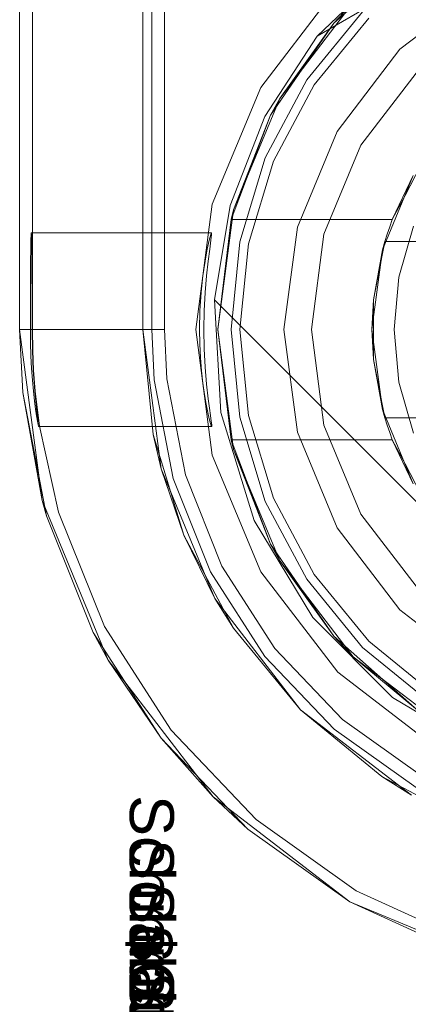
# Model space of a CAD drawing. Extents: x -620 to 300, y 62 to 1112.
# Tile 127 of 200: x 166.5752 to 166.6441, y 602.4539 to 602.6285. Entities that reach past the tile are written whole.
import ezdxf

# ---------------------------------------------------------------- set-up
doc = ezdxf.new("R2010")
doc.units = 0
doc.layers.get('0').update_dxf_attribs({"lineweight": 13})
doc.layers.add('AM_6-A06CPVRYL0', color=2, linetype='Continuous', lineweight=35, true_color=0xffff00)
doc.styles.get("Standard").update_dxf_attribs({"font": 'ARIALN.TTF'})

# ---------------------------------------------------------------- blocks, each defined once
blk = doc.blocks.new('Referenz-A06CPVRZL0')
at = {"color": 9, "linetype": 'ByBlock', "lineweight": 13, "ltscale": 0.13, "true_color": 0xc1c9c4}
for p, q in [((166.57515, 605.1517), (166.57515, 602.57358)), ((166.57515, 602.57358), (166.57515, 605.1517)), ((166.59703, 602.57358), (166.59703, 605.1517)), ((166.59859, 602.57358), (166.59859, 603.62826)), ((166.59703, 602.71108), (166.59703, 602.57358)), ((166.64262, 602.62329), (166.65719, 602.63447)), ((166.65719, 602.63447), (166.64262, 602.62329)), ((166.63599, 602.62992), (166.62608, 602.61785)), ((166.62608, 602.61785), (166.63599, 602.62992)), ((166.6371, 602.62882), (166.62738, 602.61698)), ((166.63145, 602.60873), (166.64262, 602.62329)), ((166.64262, 602.62329), (166.63145, 602.60873)), ((166.64607, 602.61985), (166.63567, 602.60629)), ((166.63567, 602.60629), (166.64607, 602.61985)), ((166.62608, 602.61785), (166.61872, 602.60407)), ((166.61872, 602.60407), (166.62608, 602.61785)), ((166.62738, 602.61698), (166.62016, 602.60347)), ((166.62443, 602.59177), (166.63145, 602.60873)), ((166.63145, 602.60873), (166.62443, 602.59177)), ((166.63567, 602.60629), (166.62913, 602.59051)), ((166.62913, 602.59051), (166.63567, 602.60629)), ((166.61872, 602.60407), (166.61419, 602.58912)), ((166.61419, 602.58912), (166.61872, 602.60407)), ((166.62016, 602.60347), (166.61572, 602.58882)), ((166.62203, 602.57358), (166.62443, 602.59177)), ((166.62443, 602.59177), (166.62203, 602.57358)), ((166.62913, 602.59051), (166.6269, 602.57358)), ((166.6269, 602.57358), (166.62913, 602.59051)), ((166.61419, 602.58912), (166.61265, 602.57358)), ((166.61265, 602.57358), (166.61419, 602.58912)), ((166.61572, 602.58882), (166.61422, 602.57358)), ((166.57515, 602.57358), (166.57915, 602.54325)), ((166.57515, 602.57358), (166.57569, 602.56244)), ((166.57555, 602.57358), (166.57515, 602.57358)), ((166.57569, 602.56244), (166.57515, 602.57358)), ((166.57515, 602.57358), (166.57515, 602.57358)), ((166.57674, 602.57358), (166.57555, 602.57358)), ((166.57867, 602.57358), (166.57674, 602.57358)), ((166.58127, 602.57358), (166.57867, 602.57358)), ((166.58447, 602.57358), (166.58127, 602.57358)), ((166.58815, 602.57358), (166.58447, 602.57358)), ((166.59218, 602.57358), (166.58815, 602.57358)), ((166.59643, 602.57358), (166.59218, 602.57358)), ((166.59859, 602.57358), (166.59643, 602.57358)), ((166.60028, 602.54891), (166.59703, 602.57358)), ((166.59703, 602.57358), (166.59886, 602.55498)), ((166.59703, 602.57358), (166.59703, 602.57358)), ((166.59902, 602.56466), (166.59859, 602.57358)), ((166.61265, 602.57358), (166.61419, 602.55803)), ((166.61419, 602.55803), (166.61265, 602.57358)), ((166.61422, 602.57358), (166.61572, 602.55833)), ((166.62443, 602.55538), (166.62203, 602.57358)), ((166.62203, 602.57358), (166.62443, 602.55538)), ((166.6269, 602.57358), (166.62913, 602.55664)), ((166.62913, 602.55664), (166.6269, 602.57358)), ((166.60239, 602.54716), (166.59902, 602.56466)), ((166.57569, 602.56244), (166.57915, 602.54325)), ((166.5799, 602.54056), (166.57569, 602.56244)), ((166.61572, 602.55833), (166.62016, 602.54368)), ((166.61419, 602.55803), (166.61872, 602.54308)), ((166.61872, 602.54308), (166.61419, 602.55803)), ((166.62913, 602.55664), (166.63567, 602.54086)), ((166.63567, 602.54086), (166.62913, 602.55664)), ((166.60429, 602.5371), (166.59886, 602.55498)), ((166.59886, 602.55498), (166.60028, 602.54891)), ((166.63145, 602.53842), (166.62443, 602.55538)), ((166.62443, 602.55538), (166.63145, 602.53842)), ((166.6098, 602.52592), (166.60028, 602.54891)), ((166.60028, 602.54891), (166.60429, 602.5371)), ((166.60901, 602.53062), (166.60239, 602.54716)), ((166.57915, 602.54325), (166.59086, 602.51498)), ((166.57915, 602.54325), (166.5799, 602.54056)), ((166.61872, 602.54308), (166.62608, 602.5293)), ((166.62608, 602.5293), (166.61872, 602.54308)), ((166.62016, 602.54368), (166.62738, 602.53017)), ((166.63567, 602.54086), (166.64607, 602.5273)), ((166.64607, 602.5273), (166.63567, 602.54086)), ((166.5799, 602.54056), (166.58818, 602.51988)), ((166.64262, 602.52386), (166.63145, 602.53842)), ((166.63145, 602.53842), (166.64262, 602.52386)), ((166.61309, 602.52062), (166.60429, 602.5371)), ((166.60429, 602.5371), (166.6098, 602.52592)), ((166.61865, 602.51562), (166.60901, 602.53062)), ((166.62608, 602.5293), (166.63599, 602.51723)), ((166.63599, 602.51723), (166.62608, 602.5293)), ((166.62738, 602.53017), (166.6371, 602.51833)), ((166.62495, 602.50618), (166.6098, 602.52592)), ((166.6098, 602.52592), (166.61309, 602.52062)), ((166.65719, 602.51268), (166.64262, 602.52386)), ((166.64262, 602.52386), (166.65719, 602.51268)), ((166.58818, 602.51988), (166.59086, 602.51498)), ((166.60023, 602.50114), (166.58818, 602.51988)), ((166.61309, 602.52062), (166.62495, 602.50618)), ((166.6371, 602.51833), (166.64894, 602.50862)), ((166.63599, 602.51723), (166.64807, 602.50732)), ((166.64807, 602.50732), (166.63599, 602.51723)), ((166.59086, 602.51498), (166.60948, 602.49071)), ((166.59086, 602.51498), (166.60023, 602.50114)), ((166.63095, 602.50272), (166.61865, 602.51562)), ((166.64469, 602.49103), (166.62495, 602.50618)), ((166.62495, 602.50618), (166.63939, 602.49433)), ((166.64547, 602.49239), (166.63095, 602.50272)), ((166.60023, 602.50114), (166.60948, 602.49071)), ((166.6156, 602.48501), (166.60023, 602.50114)), ((166.63939, 602.49433), (166.64469, 602.49103)), ((166.65587, 602.48552), (166.63939, 602.49433)), ((166.60948, 602.49071), (166.63375, 602.47209)), ((166.60948, 602.49071), (166.6156, 602.48501)), ((166.6156, 602.48501), (166.63375, 602.47209)), ((166.63375, 602.47209), (166.6156, 602.48501)), ((166.63375, 602.47209), (166.66201, 602.46038)), ((166.63375, 602.47209), (166.65401, 602.46283)), ((166.65401, 602.46283), (166.63375, 602.47209))]:
    blk.add_line(p, q, dxfattribs=at)
at = {"color": 251, "linetype": 'ByBlock', "lineweight": 13, "ltscale": 0.13, "true_color": 0x636363}
for p, q in [((166.57515, 605.1517), (166.57515, 602.57358)), ((166.60084, 605.1517), (166.60084, 602.57358)), ((166.57741, 605.13582), (166.57741, 602.59076)), ((166.64332, 602.64032), (166.62792, 602.62561)), ((166.62792, 602.62561), (166.65265, 602.63998)), ((166.62792, 602.62561), (166.65265, 602.63998)), ((166.63158, 602.63434), (166.61792, 602.61654)), ((166.61867, 602.61139), (166.62792, 602.62561)), ((166.61867, 602.61139), (166.62792, 602.62561)), ((166.62792, 602.62561), (166.62792, 602.62561)), ((166.61792, 602.61654), (166.60933, 602.59582)), ((166.61251, 602.5956), (166.61867, 602.61139)), ((166.61251, 602.5956), (166.61867, 602.61139)), ((166.60933, 602.59582), (166.6064, 602.57358)), ((166.6097, 602.57888), (166.61251, 602.5956)), ((166.6097, 602.57888), (166.61251, 602.5956)), ((166.57717, 602.59043), (166.57714, 602.58945)), ((166.5772, 602.59076), (166.57717, 602.59043)), ((166.6092, 602.59076), (166.5772, 602.59076)), ((166.5772, 602.59076), (166.57723, 602.59043)), ((166.57723, 602.59043), (166.57726, 602.58945)), ((166.57741, 602.59076), (166.57741, 602.58787)), ((166.60879, 602.58944), (166.60906, 602.59042)), ((166.60906, 602.59042), (166.6092, 602.59076)), ((166.60909, 602.58946), (166.60921, 602.59044)), ((166.60921, 602.59044), (166.6092, 602.59076)), ((166.57714, 602.58945), (166.57712, 602.58787)), ((166.57726, 602.58945), (166.57728, 602.58787)), ((166.60844, 602.58785), (166.60879, 602.58944)), ((166.60887, 602.58787), (166.60909, 602.58946)), ((166.57712, 602.58787), (166.57709, 602.58573)), ((166.57728, 602.58787), (166.57731, 602.58573)), ((166.57741, 602.58787), (166.57741, 602.58573)), ((166.60805, 602.58573), (166.60844, 602.58785)), ((166.60859, 602.58573), (166.60887, 602.58787)), ((166.57709, 602.58573), (166.57708, 602.58312)), ((166.57731, 602.58573), (166.57733, 602.58312)), ((166.57741, 602.58573), (166.57741, 602.58312)), ((166.60767, 602.58314), (166.60805, 602.58573)), ((166.60831, 602.58313), (166.60859, 602.58573)), ((166.57708, 602.58312), (166.57706, 602.58015)), ((166.57733, 602.58312), (166.57734, 602.58015)), ((166.57741, 602.58312), (166.57741, 602.58015)), ((166.60735, 602.58017), (166.60767, 602.58314)), ((166.60806, 602.58016), (166.60831, 602.58313)), ((166.57706, 602.58015), (166.57705, 602.57693)), ((166.57734, 602.58015), (166.57735, 602.57693)), ((166.57741, 602.58015), (166.57741, 602.57693)), ((166.60714, 602.57695), (166.60735, 602.58017)), ((166.60789, 602.57693), (166.60806, 602.58016)), ((166.61085, 602.55886), (166.6097, 602.57888)), ((166.69765, 602.49093), (166.6097, 602.57888)), ((166.69765, 602.49093), (166.6097, 602.57888)), ((166.6097, 602.57888), (166.6097, 602.57888)), ((166.57705, 602.57693), (166.57705, 602.57358)), ((166.57735, 602.57693), (166.57735, 602.57358)), ((166.57741, 602.57693), (166.57741, 602.57358)), ((166.60706, 602.57358), (166.60714, 602.57695)), ((166.60783, 602.57358), (166.60789, 602.57693)), ((166.57705, 602.57358), (166.57515, 602.57358)), ((166.57515, 602.57358), (166.57915, 602.54325)), ((166.57705, 602.57358), (166.57708, 602.57121)), ((166.57741, 602.57358), (166.57735, 602.57358)), ((166.57735, 602.57358), (166.57741, 602.56987)), ((166.57747, 602.56987), (166.57741, 602.57358)), ((166.5778, 602.57358), (166.57741, 602.57358)), ((166.57899, 602.57358), (166.5778, 602.57358)), ((166.58092, 602.57358), (166.57899, 602.57358)), ((166.58352, 602.57358), (166.58092, 602.57358)), ((166.58672, 602.57358), (166.58352, 602.57358)), ((166.5904, 602.57358), (166.58672, 602.57358)), ((166.59443, 602.57358), (166.5904, 602.57358)), ((166.59868, 602.57358), (166.59443, 602.57358)), ((166.60084, 602.57358), (166.59868, 602.57358)), ((166.60126, 602.56488), (166.60084, 602.57358)), ((166.6064, 602.57358), (166.60933, 602.55133)), ((166.60711, 602.57105), (166.60706, 602.57358)), ((166.60789, 602.57017), (166.60783, 602.57358)), ((166.57708, 602.57121), (166.57715, 602.56891)), ((166.60723, 602.5686), (166.60711, 602.57105)), ((166.57715, 602.56891), (166.57727, 602.56669)), ((166.57741, 602.56987), (166.57756, 602.56635)), ((166.57763, 602.56636), (166.57747, 602.56987)), ((166.60806, 602.56691), (166.60789, 602.57017)), ((166.60742, 602.56625), (166.60723, 602.5686)), ((166.57727, 602.56669), (166.57742, 602.5646)), ((166.57756, 602.56635), (166.5777, 602.56427)), ((166.57793, 602.56265), (166.57763, 602.56636)), ((166.60766, 602.56406), (166.60742, 602.56625)), ((166.60832, 602.56391), (166.60806, 602.56691)), ((166.57742, 602.5646), (166.5776, 602.56268)), ((166.5777, 602.56427), (166.57784, 602.56264)), ((166.60455, 602.5478), (166.60126, 602.56488)), ((166.60794, 602.56208), (166.60766, 602.56406)), ((166.60861, 602.56128), (166.60832, 602.56391)), ((166.5776, 602.56268), (166.57779, 602.56097)), ((166.57784, 602.56264), (166.57814, 602.55963)), ((166.57841, 602.55841), (166.57793, 602.56265)), ((166.60824, 602.56035), (166.60794, 602.56208)), ((166.57779, 602.56097), (166.57798, 602.55949)), ((166.60852, 602.55889), (166.60824, 602.56035)), ((166.60882, 602.55965), (166.60861, 602.56128)), ((166.57798, 602.55949), (166.57815, 602.55828)), ((166.57814, 602.55963), (166.57828, 602.55839)), ((166.57815, 602.55828), (166.5783, 602.55735)), ((166.57828, 602.55839), (166.57839, 602.55743)), ((166.57869, 602.55645), (166.57841, 602.55841)), ((166.60878, 602.55775), (166.60852, 602.55889)), ((166.60901, 602.55833), (166.60882, 602.55965)), ((166.60914, 602.55733), (166.60901, 602.55833)), ((166.61677, 602.53971), (166.61085, 602.55886)), ((166.5783, 602.55735), (166.57841, 602.55673)), ((166.57839, 602.55743), (166.57846, 602.55678)), ((166.57841, 602.55673), (166.57848, 602.55642)), ((166.57846, 602.55678), (166.57849, 602.55644)), ((166.60899, 602.55694), (166.60878, 602.55775)), ((166.60914, 602.55649), (166.60899, 602.55694)), ((166.60922, 602.55669), (166.60914, 602.55733)), ((166.60922, 602.5564), (166.60914, 602.55649)), ((166.60922, 602.5564), (166.60922, 602.55669)), ((166.57849, 602.55644), (166.57848, 602.55642)), ((166.57848, 602.55642), (166.60922, 602.5564)), ((166.58206, 602.54119), (166.57869, 602.55645)), ((166.60933, 602.55133), (166.61792, 602.53061)), ((166.61101, 602.53165), (166.60455, 602.5478)), ((166.57915, 602.54325), (166.59086, 602.51498)), ((166.59018, 602.52091), (166.58206, 602.54119)), ((166.62713, 602.52254), (166.61677, 602.53971)), ((166.62042, 602.51701), (166.61101, 602.53165)), ((166.61792, 602.53061), (166.63158, 602.51281)), ((166.6413, 602.50836), (166.62713, 602.52254)), ((166.602, 602.50253), (166.59018, 602.52091)), ((166.63242, 602.50443), (166.62042, 602.51701)), ((166.59086, 602.51498), (166.60948, 602.49071)), ((166.63158, 602.51281), (166.64937, 602.49915)), ((166.65847, 602.49801), (166.6413, 602.50836)), ((166.64659, 602.49434), (166.63242, 602.50443)), ((166.61708, 602.48671), (166.602, 602.50253)), ((166.60948, 602.49071), (166.63375, 602.47209)), ((166.63487, 602.47404), (166.61708, 602.48671)), ((166.65475, 602.46496), (166.63487, 602.47404)), ((166.63375, 602.47209), (166.66201, 602.46038))]:
    blk.add_line(p, q, dxfattribs=at)
at = {"color": 7, "linetype": 'ByBlock', "lineweight": 13, "ltscale": 0.13}
for p, q in [((166.6309, 602.62792), (166.6457, 602.64106)), ((166.6457, 602.64106), (166.6309, 602.62792)), ((166.6213, 602.61459), (166.63434, 602.63158)), ((166.63434, 602.63158), (166.6213, 602.61459)), ((166.63434, 602.63158), (166.6309, 602.62792)), ((166.63434, 602.63158), (166.6309, 602.62792)), ((166.61967, 602.61162), (166.6309, 602.62792)), ((166.6309, 602.62792), (166.61967, 602.61162)), ((166.6309, 602.62792), (166.6213, 602.61459)), ((166.6309, 602.62792), (166.6213, 602.61459)), ((166.61311, 602.59481), (166.6213, 602.61459)), ((166.6213, 602.61459), (166.61311, 602.59481)), ((166.6213, 602.61459), (166.61967, 602.61162)), ((166.6213, 602.61459), (166.61967, 602.61162)), ((166.61267, 602.59311), (166.61967, 602.61162)), ((166.61967, 602.61162), (166.61267, 602.59311)), ((166.61967, 602.61162), (166.61311, 602.59481)), ((166.61967, 602.61162), (166.61311, 602.59481)), ((166.64351, 602.59736), (166.64628, 602.60261)), ((166.63952, 602.58773), (166.64498, 602.60092)), ((166.64498, 602.60092), (166.64126, 602.59311)), ((166.64126, 602.59311), (166.64351, 602.59736)), ((166.61031, 602.57358), (166.61311, 602.59481)), ((166.61311, 602.59481), (166.61031, 602.57358)), ((166.61311, 602.59481), (166.61267, 602.59311)), ((166.61311, 602.59481), (166.61267, 602.59311)), ((166.61267, 602.59311), (166.61031, 602.57358)), ((166.61267, 602.59311), (166.64126, 602.59311)), ((166.61267, 602.59311), (166.61267, 602.59311)), ((166.64126, 602.59311), (166.61267, 602.59311)), ((166.64079, 602.59182), (166.64034, 602.59051)), ((166.64126, 602.59311), (166.64079, 602.59182)), ((166.64126, 602.59311), (166.64126, 602.59311)), ((166.64499, 602.59192), (166.64243, 602.58291)), ((166.64034, 602.59051), (166.63993, 602.5892)), ((166.63993, 602.5892), (166.63791, 602.57885)), ((166.63925, 602.58572), (166.63976, 602.58832)), ((166.63993, 602.5892), (166.63952, 602.58773)), ((166.63976, 602.58832), (166.63993, 602.5892)), ((166.74475, 602.5892), (166.63993, 602.5892)), ((166.63993, 602.5892), (166.64013, 602.5892)), ((166.63993, 602.5892), (166.63993, 602.5892)), ((166.64013, 602.5892), (166.74456, 602.5892)), ((166.63765, 602.57358), (166.63952, 602.58773)), ((166.63952, 602.58773), (166.63791, 602.57885)), ((166.63791, 602.57885), (166.63925, 602.58572)), ((166.64243, 602.58291), (166.64156, 602.57358)), ((166.63791, 602.57885), (166.63765, 602.57358)), ((166.63791, 602.57885), (166.63791, 602.57551)), ((166.63791, 602.57551), (166.63791, 602.57164)), ((166.61311, 602.55234), (166.61031, 602.57358)), ((166.61031, 602.57358), (166.61267, 602.55404)), ((166.61031, 602.57358), (166.61311, 602.55234)), ((166.63952, 602.55942), (166.63765, 602.57358)), ((166.63765, 602.57358), (166.63791, 602.5683)), ((166.64156, 602.57358), (166.64243, 602.56424)), ((166.63791, 602.57164), (166.63791, 602.5683)), ((166.63791, 602.5683), (166.63993, 602.55795)), ((166.63925, 602.56143), (166.63791, 602.5683)), ((166.63791, 602.5683), (166.63952, 602.55942)), ((166.64243, 602.56424), (166.64499, 602.55523)), ((166.63976, 602.55883), (166.63925, 602.56143)), ((166.64498, 602.54623), (166.63952, 602.55942)), ((166.63952, 602.55942), (166.63993, 602.55795)), ((166.63993, 602.55795), (166.63976, 602.55883)), ((166.63993, 602.55795), (166.74475, 602.55795)), ((166.64013, 602.55795), (166.63993, 602.55795)), ((166.63993, 602.55795), (166.64034, 602.55664)), ((166.63993, 602.55795), (166.63993, 602.55795)), ((166.74456, 602.55795), (166.64013, 602.55795)), ((166.64034, 602.55664), (166.64079, 602.55534)), ((166.64079, 602.55534), (166.64126, 602.55404)), ((166.61267, 602.55404), (166.61311, 602.55234)), ((166.61267, 602.55404), (166.61311, 602.55234)), ((166.61967, 602.53553), (166.61267, 602.55404)), ((166.64126, 602.55404), (166.61267, 602.55404)), ((166.61267, 602.55404), (166.61267, 602.55404)), ((166.61267, 602.55404), (166.61967, 602.53553)), ((166.64126, 602.55404), (166.61267, 602.55404)), ((166.64351, 602.54979), (166.64126, 602.55404)), ((166.64126, 602.55404), (166.64498, 602.54623)), ((166.64126, 602.55404), (166.64126, 602.55404)), ((166.61311, 602.55234), (166.61967, 602.53553)), ((166.6213, 602.53256), (166.61311, 602.55234)), ((166.61311, 602.55234), (166.61967, 602.53553)), ((166.61311, 602.55234), (166.6213, 602.53256)), ((166.64628, 602.54454), (166.64351, 602.54979)), ((166.61967, 602.53553), (166.6213, 602.53256)), ((166.6309, 602.51923), (166.61967, 602.53553)), ((166.61967, 602.53553), (166.6213, 602.53256)), ((166.61967, 602.53553), (166.6309, 602.51923)), ((166.6213, 602.53256), (166.6309, 602.51923)), ((166.63434, 602.51557), (166.6213, 602.53256)), ((166.6213, 602.53256), (166.6309, 602.51923)), ((166.6213, 602.53256), (166.63434, 602.51557)), ((166.6457, 602.50609), (166.6309, 602.51923)), ((166.6309, 602.51923), (166.63434, 602.51557)), ((166.6309, 602.51923), (166.63434, 602.51557)), ((166.6309, 602.51923), (166.6457, 602.50609)), ((166.63434, 602.51557), (166.6457, 602.50609)), ((166.65133, 602.50253), (166.63434, 602.51557)), ((166.63434, 602.51557), (166.6457, 602.50609)), ((166.63434, 602.51557), (166.65133, 602.50253))]:
    blk.add_line(p, q, dxfattribs=at)
at = {"layer": 'AM_6-A06CPVRYL0', "linetype": 'ByBlock', "ltscale": 0.35, "char_height": 0.0078125, "attachment_point": 1, "rotation": 270}
for s, insert in [('{\\fArial;Schraube_TK34mm-schwarz}', (166.6025, 602.49104)), ('{\\fArial;Schraube_TK34mm-schwarz}', (166.6025, 602.48323)), ('{\\fArial;Schraube_TK34mm-schwarz}', (166.6025, 602.47542)), ('{\\fArial;$CNSORDERNO.}', (166.6025, 602.46772)), ('{\\fArial;Schraube_TK34mm-schwarz}', (166.6025, 602.45979))]:
    blk.add_mtext(s, dxfattribs=dict(at, insert=insert))

msp = doc.modelspace()

# ---------------------------------------------------------------- block references
at = {"color": 8, "lineweight": 25, "ltscale": 0.25, "true_color": 0x808080}
msp.add_blockref('Referenz-A06CPVRZL0', (0, 0), dxfattribs=at)

doc.saveas('drawing.dxf')
